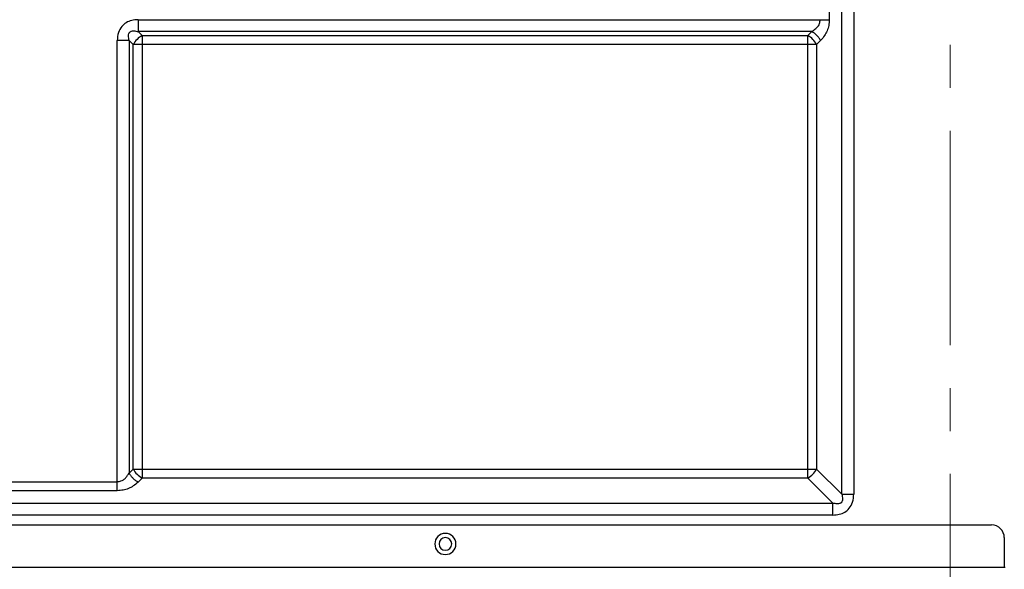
# Model space of a CAD drawing. Header units: millimetres. Extents: x 0 to 1118, y 0 to 864.
# Tile 77 of 256: x 894 to 952, y 426 to 458. Entities that reach past the tile are written whole.
import ezdxf

# ---------------------------------------------------------------- set-up
doc = ezdxf.new("R2010")
doc.units = ezdxf.units.MM
doc.linetypes.add('CENTERX2', pattern=[20.32, 12.7, -2.54, 2.54, -2.54])

msp = doc.modelspace()

# ---------------------------------------------------------------- linework, layer by layer
at = {"color": 7, "linetype": 'Continuous', "lineweight": 25}
for p, q in [((942.8444, 430.2288), (942.8444, 476.6028)), ((943.5515, 476.6028), (943.5515, 430.2288)), ((942.107, 464.7414), (942.107, 458.3198)), ((901.2105, 458.3198), (901.2105, 457.6127)), ((901.2105, 458.3198), (941.5766, 458.3198)), ((941.5766, 458.3198), (942.107, 458.3198)), ((901.448, 457.3753), (901.2105, 457.6127)), ((941.0641, 457.6127), (901.2105, 457.6127)), ((901.448, 457.3753), (940.8266, 457.3753)), ((901.448, 457.3753), (901.448, 456.845)), ((941.0641, 457.6127), (940.8266, 457.3753)), ((940.8266, 456.845), (940.8266, 457.3753)), ((900.6802, 457.0824), (899.9731, 457.0824)), ((899.9731, 430.9663), (899.9731, 457.0824)), ((900.6802, 457.0824), (900.9176, 456.845)), ((900.6802, 457.0824), (900.6802, 431.4788)), ((900.9176, 431.7163), (900.9176, 456.845)), ((901.448, 456.845), (900.9176, 456.845)), ((940.8266, 456.845), (901.448, 456.845)), ((901.448, 456.845), (901.448, 431.7163)), ((940.8266, 431.7163), (940.8266, 456.845)), ((941.357, 456.845), (940.8266, 456.845)), ((941.357, 456.845), (941.5944, 457.0824)), ((941.357, 456.845), (941.357, 431.7163)), ((900.9176, 431.7163), (900.6802, 431.4788)), ((900.9176, 431.7163), (901.448, 431.7163)), ((901.2105, 430.9485), (901.448, 431.1859)), ((901.448, 431.7163), (940.8266, 431.7163)), ((901.448, 431.7163), (901.448, 431.1859)), ((940.8266, 431.1859), (901.448, 431.1859)), ((940.8266, 431.1859), (940.8266, 431.7163)), ((940.8266, 431.7163), (941.357, 431.7163)), ((940.8266, 431.1859), (942.3141, 429.6985)), ((942.8444, 430.2288), (941.357, 431.7163)), ((893.5515, 430.9663), (899.9731, 430.9663)), ((899.9731, 430.4359), (899.9731, 430.9663)), ((899.9731, 430.4359), (893.5515, 430.4359)), ((942.8444, 430.2288), (943.5515, 430.2288)), ((806.2105, 429.6985), (942.3141, 429.6985)), ((942.3141, 428.9914), (942.3141, 429.6985)), ((942.3141, 428.9914), (806.2105, 428.9914)), ((796.8123, 428.4056), (951.7123, 428.4056)), ((952.4623, 427.6556), (952.4623, 425.9056)), ((796.0123, 425.9056), (952.5123, 425.9056))]:
    msp.add_line(p, q, dxfattribs=at)
at = {"color": 7, "linetype": 'CENTERX2', "lineweight": 18}
msp.add_line((949.2623, 317.1253), (949.2623, 467.1253), dxfattribs=at)
at = {"color": 7, "linetype": 'Continuous', "lineweight": 25}
for centre, radius, start, end in [((902.0124, 456.2806), 1.2317, 117.273778, 152.726221), ((940.2622, 456.2806), 1.2317, 27.273779, 62.726221), ((902.0124, 432.2807), 1.2317, 207.273779, 242.726221), ((940.2622, 432.2807), 1.2317, 297.273778, 332.726221), ((951.7123, 427.6556), 0.75, 0, 90), ((919.3873, 427.2806), 0.625, 0, 180), ((919.3873, 427.2806), 0.375, 90, 270), ((919.3873, 427.2806), 0.375, 270, 90), ((919.3873, 427.2806), 0.625, 180, 0)]:
    msp.add_arc(centre, radius, start, end, dxfattribs=at)
for points, knots in [([(901.2105, 458.3198), (901.0809, 458.3121), (900.8327, 458.2974), (900.4922, 458.1582), (900.2074, 457.9145), (900.0063, 457.5416), (899.9847, 457.2426), (899.9731, 457.0824)], [0, 0, 0, 0, 0.1964277, 0.3762728, 0.5481734, 0.7578623, 1, 1, 1, 1]), ([(941.0641, 457.6127), (941.1501, 457.6715), (941.2905, 457.7675), (941.461, 457.9318), (941.5378, 458.1165), (941.5625, 458.246), (941.5766, 458.3198)], [0, 0, 0, 0, 0.3620792, 0.5911611, 0.7666904, 1, 1, 1, 1]), ([(942.107, 458.3198), (942.0988, 458.2018), (942.083, 457.9736), (941.9874, 457.6469), (941.8213, 457.3464), (941.675, 457.1762), (941.5944, 457.0824)], [0, 0, 0, 0, 0.2383473, 0.4604983, 0.7027107, 1, 1, 1, 1]), ([(900.6802, 457.0824), (900.6566, 457.1762), (900.6226, 457.311), (900.6469, 457.4723), (900.6829, 457.5465), (900.7209, 457.5904), (900.7685, 457.6225), (900.842, 457.6507), (900.9949, 457.667), (901.1219, 457.635), (901.2105, 457.6127)], [0, 0, 0, 0, 0.2800947, 0.4025534, 0.4591688, 0.5121779, 0.5640137, 0.6198065, 0.7349016, 1, 1, 1, 1]), ([(899.9731, 430.9663), (900.047, 430.9807), (900.1742, 431.0056), (900.3577, 431.0778), (900.5216, 431.2499), (900.6194, 431.3911), (900.6802, 431.4788)], [0, 0, 0, 0, 0.23365226, 0.40246189, 0.62871497, 1, 1, 1, 1]), ([(901.2105, 430.9485), (901.1178, 430.8681), (900.9489, 430.7216), (900.6473, 430.5564), (900.3197, 430.4607), (900.091, 430.4444), (899.9731, 430.4359)], [0, 0, 0, 0, 0.2953277, 0.5381788, 0.7617918, 1, 1, 1, 1]), ([(942.8444, 430.2288), (942.868, 430.135), (942.902, 430.0002), (942.8777, 429.8389), (942.8417, 429.7647), (942.8037, 429.7209), (942.7561, 429.6887), (942.6826, 429.6605), (942.5297, 429.6442), (942.4027, 429.6762), (942.3141, 429.6985)], [0, 0, 0, 0, 0.2800946, 0.4025533, 0.4591687, 0.5121778, 0.5640136, 0.6198064, 0.7349015, 1, 1, 1, 1]), ([(942.3141, 428.9914), (942.4437, 428.9991), (942.6919, 429.0138), (943.0324, 429.153), (943.3172, 429.3967), (943.5183, 429.7696), (943.5399, 430.0686), (943.5515, 430.2288)], [0, 0, 0, 0, 0.1964277, 0.3762728, 0.5481735, 0.7578623, 1, 1, 1, 1])]:
    msp.add_open_spline(points, degree=3, knots=knots, dxfattribs=at)
for points in [[(941.5944, 457.0824), (941.5642, 457.1359), (941.5037, 457.2428), (941.3733, 457.3917), (941.2245, 457.522), (941.1176, 457.5825), (941.0641, 457.6127)], [(900.6802, 431.4788), (900.7104, 431.4254), (900.7709, 431.3184), (900.9013, 431.1696), (901.0501, 431.0392), (901.157, 430.9787), (901.2105, 430.9485)]]:
    msp.add_open_spline(points, degree=3, dxfattribs=at)

doc.saveas('drawing.dxf')
